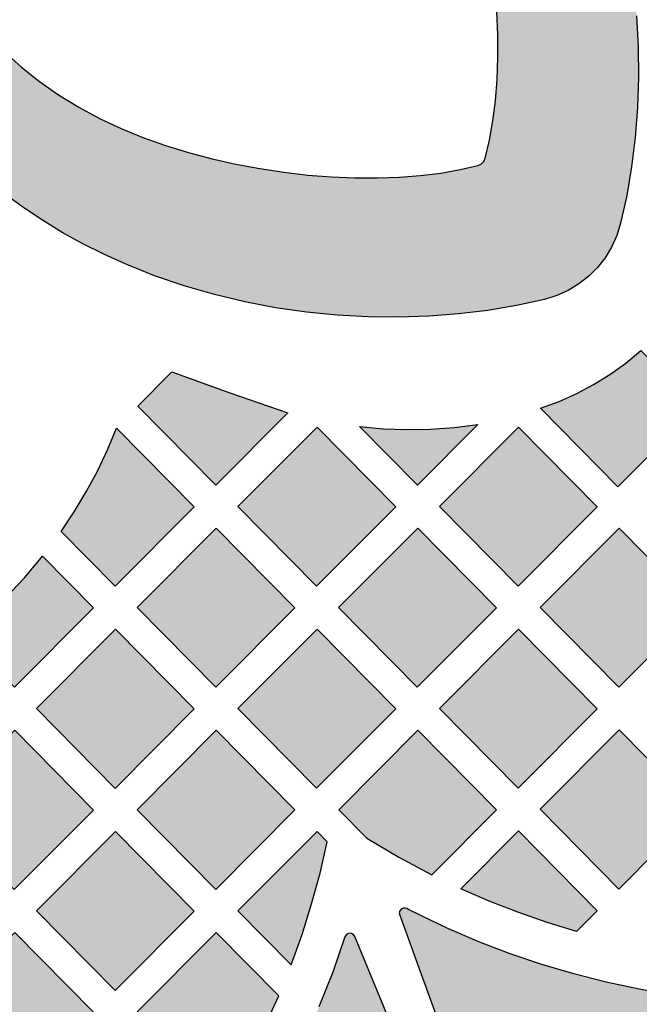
# Model space of a CAD drawing. Header units: millimetres. Extents: x -575 to 893, y -1168 to -690.
# Tile 5 of 72: x -476 to -418, y -1074 to -983. Entities that reach past the tile are written whole.
import ezdxf

# ---------------------------------------------------------------- set-up
doc = ezdxf.new("R2010")
doc.units = ezdxf.units.MM
doc.layers.add('pattern', color=7, linetype='Continuous', true_color=0x000000)

msp = doc.modelspace()

# ---------------------------------------------------------------- hatches: boundary and pattern name
at = {"layer": 'pattern'}
for points in [[(-433.259, -996.132), (-432.937, -995.995), (-432.72, -995.778), (-432.583, -995.456), (-432.186, -993.792), (-431.87, -992.015), (-431.636, -990.136), (-431.482, -988.169), (-431.41, -986.125), (-431.419, -984.019), (-431.51, -981.864), (-431.682, -979.671), (-431.935, -977.454), (-432.27, -975.225), (-432.686, -972.998), (-433.184, -970.786), (-433.764, -968.6), (-434.425, -966.455), (-435.168, -964.363), (-435.993, -962.337), (-436.899, -960.39), (-437.959, -958.406), (-439.109, -956.527), (-440.346, -954.756), (-441.668, -953.092), (-443.07, -951.537), (-444.551, -950.092), (-446.106, -948.757), (-447.734, -947.534), (-449.429, -946.424), (-451.19, -945.428), (-453.014, -944.546), (-454.897, -943.779), (-456.835, -943.129), (-456.839, -943.127), (-457.117, -942.992), (-457.334, -942.78), (-457.473, -942.512), (-457.524, -942.206), (-457.524, -937.037), (-457.471, -936.721), (-457.325, -936.45), (-457.104, -936.241), (-456.826, -936.11), (-456.509, -936.076), (-454.346, -936.269), (-452.23, -936.604), (-450.166, -937.074), (-448.153, -937.674), (-446.193, -938.398), (-444.287, -939.242), (-442.439, -940.199), (-440.648, -941.266), (-438.916, -942.436), (-437.244, -943.703), (-435.635, -945.063), (-434.09, -946.511), (-432.61, -948.04), (-431.196, -949.646), (-429.851, -951.323), (-428.575, -953.066), (-427.371, -954.87), (-426.239, -956.728), (-425.181, -958.637), (-424.2, -960.59), (-423.295, -962.582), (-422.21, -965.293), (-421.263, -968.054), (-420.451, -970.856), (-419.776, -973.688), (-419.232, -976.541), (-418.82, -979.405), (-418.536, -982.269), (-418.38, -985.125), (-418.349, -987.961), (-418.443, -990.769), (-418.658, -993.537), (-418.992, -996.257), (-419.446, -998.918), (-420.015, -1001.511), (-420.367, -1002.643), (-420.85, -1003.709), (-421.452, -1004.7), (-422.165, -1005.607), (-422.98, -1006.422), (-423.888, -1007.135), (-424.88, -1007.736), (-425.947, -1008.218), (-427.078, -1008.571), (-429.67, -1009.138), (-432.329, -1009.59), (-435.048, -1009.924), (-437.815, -1010.138), (-440.622, -1010.231), (-443.457, -1010.2), (-446.312, -1010.043), (-449.176, -1009.76), (-452.039, -1009.347), (-454.892, -1008.804), (-457.724, -1008.128), (-460.526, -1007.317), (-463.286, -1006.37), (-465.997, -1005.284), (-467.984, -1004.382), (-469.932, -1003.403), (-471.835, -1002.349), (-473.689, -1001.221), (-475.488, -1000.021), (-477.227, -998.75), (-478.901, -997.409), (-480.503, -996.001), (-482.03, -994.527), (-483.476, -992.988), (-484.835, -991.386), (-486.101, -989.721), (-487.271, -987.997), (-488.339, -986.213), (-489.298, -984.372), (-490.145, -982.475), (-490.873, -980.523), (-491.477, -978.519), (-491.953, -976.463), (-492.294, -974.357), (-492.496, -972.202), (-492.461, -971.883), (-492.331, -971.603), (-492.122, -971.381), (-491.851, -971.234), (-491.535, -971.181), (-486.502, -971.181), (-486.196, -971.231), (-485.927, -971.372), (-485.715, -971.588), (-485.579, -971.868), (-484.93, -973.806), (-484.165, -975.689), (-483.283, -977.512), (-482.287, -979.274), (-481.178, -980.97), (-479.955, -982.597), (-478.62, -984.153), (-477.176, -985.634), (-475.621, -987.037), (-473.957, -988.359), (-472.185, -989.597), (-470.307, -990.747), (-468.323, -991.807), (-466.376, -992.714), (-464.35, -993.539), (-462.258, -994.282), (-460.114, -994.944), (-457.929, -995.524), (-455.716, -996.022), (-453.49, -996.439), (-451.261, -996.775), (-449.044, -997.029), (-446.851, -997.201), (-444.695, -997.292), (-442.589, -997.302), (-440.546, -997.231), (-438.579, -997.078), (-436.7, -996.844), (-434.922, -996.529)], [(-434.797, -1080.944), (-431.297, -1082.142), (-427.78, -1083.196), (-424.237, -1084.106), (-420.661, -1084.874), (-417.044, -1085.503), (-413.377, -1085.994), (-410.795, -1086.254), (-408.132, -1086.447), (-405.415, -1086.566), (-402.672, -1086.605), (-399.928, -1086.556), (-397.21, -1086.412), (-394.545, -1086.165), (-391.959, -1085.809), (-389.079, -1085.267), (-386.241, -1084.586), (-383.45, -1083.77), (-380.709, -1082.821), (-378.024, -1081.741), (-375.398, -1080.534), (-372.837, -1079.201), (-370.344, -1077.746), (-367.924, -1076.17), (-365.582, -1074.477), (-363.322, -1072.669), (-361.148, -1070.749), (-359.064, -1068.719), (-357.076, -1066.581), (-355.188, -1064.34), (-353.453, -1062.072), (-351.85, -1059.764), (-350.375, -1057.408), (-349.024, -1054.997), (-347.792, -1052.522), (-346.676, -1049.977), (-345.671, -1047.353), (-344.773, -1044.642), (-344.047, -1042.059), (-343.45, -1039.479), (-342.975, -1036.897), (-342.614, -1034.308), (-342.359, -1031.707), (-342.203, -1029.09), (-342.138, -1026.449), (-342.157, -1023.781), (-342.306, -1020.126), (-342.596, -1016.508), (-343.026, -1012.918), (-343.599, -1009.348), (-344.316, -1005.79), (-345.177, -1002.236), (-345.905, -999.619), (-346.708, -997.025), (-347.138, -995.742), (-347.359, -995.103), (-347.486, -994.9), (-347.665, -994.787), (-347.874, -994.703), (-350.387, -993.661), (-360.442, -989.495), (-361.699, -988.976), (-362.318, -988.698), (-362.954, -988.459), (-363.2, -988.433), (-363.382, -988.518), (-363.519, -988.724), (-363.567, -988.905), (-363.544, -989.063), (-363.479, -989.211), (-363.398, -989.362), (-362.797, -990.568), (-361.649, -993.022), (-360.585, -995.513), (-359.598, -998.06), (-358.7, -1000.632), (-357.891, -1003.233), (-357.168, -1005.869), (-356.445, -1008.929), (-355.845, -1011.986), (-355.368, -1015.047), (-355.013, -1018.118), (-354.779, -1021.207), (-354.665, -1024.321), (-354.671, -1027.466), (-354.769, -1029.853), (-354.963, -1032.192), (-355.259, -1034.488), (-355.661, -1036.749), (-356.173, -1038.981), (-356.8, -1041.19), (-357.547, -1043.384), (-358.417, -1045.569), (-359.415, -1047.751), (-360.575, -1049.979), (-361.849, -1052.135), (-363.234, -1054.216), (-364.726, -1056.218), (-366.323, -1058.137), (-368.019, -1059.969), (-369.813, -1061.71), (-371.7, -1063.355), (-373.678, -1064.901), (-375.696, -1066.31), (-377.779, -1067.609), (-379.923, -1068.795), (-382.124, -1069.866), (-384.377, -1070.819), (-386.678, -1071.655), (-389.022, -1072.369), (-391.405, -1072.961), (-393.821, -1073.428), (-396.077, -1073.739), (-398.428, -1073.947), (-400.847, -1074.059), (-403.305, -1074.083), (-405.775, -1074.025), (-408.228, -1073.892), (-410.636, -1073.691), (-412.972, -1073.43), (-415.207, -1073.116), (-418.304, -1072.575), (-421.351, -1071.923), (-424.355, -1071.158), (-427.321, -1070.278), (-430.256, -1069.281), (-433.166, -1068.165), (-436.058, -1066.928), (-438.501, -1065.778), (-439.706, -1065.173), (-439.863, -1065.096), (-440.014, -1065.046), (-440.171, -1065.046), (-440.345, -1065.121), (-440.522, -1065.289), (-440.574, -1065.482), (-440.522, -1065.718), (-438.662, -1070.828), (-436.802, -1075.939), (-435.871, -1078.497), (-435.408, -1079.772), (-435.357, -1079.921), (-435.28, -1080.142), (-435.182, -1080.394), (-435.066, -1080.638), (-434.936, -1080.835)], [(-418.127, -1013.308), (-412.914, -1018.588), (-420.26, -1025.956), (-427.455, -1018.667), (-425.733, -1018.03), (-424.091, -1017.297), (-422.519, -1016.464), (-421.007, -1015.525), (-419.546, -1014.475)], [(-450.902, -1019.101), (-457.584, -1025.803), (-464.823, -1018.471), (-461.665, -1015.302), (-456.299, -1017.245)], [(-448.234, -1035.18), (-455.536, -1027.78), (-448.19, -1020.412), (-440.888, -1027.81)], [(-433.264, -1020.164), (-438.882, -1025.799), (-444.25, -1020.361), (-442.039, -1020.57), (-439.845, -1020.655), (-437.657, -1020.616), (-435.467, -1020.452)], [(-429.532, -1035.177), (-436.835, -1027.777), (-429.489, -1020.411), (-422.186, -1027.806)], [(-471.948, -1030.104), (-470.732, -1028.278), (-469.612, -1026.413), (-468.584, -1024.501), (-467.646, -1022.538), (-466.794, -1020.516), (-459.589, -1027.814), (-466.935, -1035.184)], [(-457.585, -1044.559), (-464.888, -1037.161), (-457.541, -1029.793), (-450.239, -1037.191)], [(-438.884, -1044.555), (-446.186, -1037.157), (-438.84, -1029.789), (-431.538, -1037.187)], [(-420.182, -1044.555), (-412.835, -1037.187), (-420.138, -1029.789), (-427.482, -1037.157)], [(-473.667, -1032.406), (-468.941, -1037.194), (-476.287, -1044.562), (-481.027, -1039.76), (-479.022, -1038.078), (-477.133, -1036.297), (-475.351, -1034.41)], [(-459.591, -1046.57), (-466.937, -1053.94), (-474.239, -1046.54), (-466.893, -1039.174)], [(-455.538, -1046.538), (-448.192, -1039.17), (-440.89, -1046.568), (-448.236, -1053.936)], [(-429.533, -1053.936), (-422.187, -1046.566), (-429.49, -1039.17), (-436.834, -1046.536)], [(-483.591, -1055.92), (-476.289, -1063.318), (-468.943, -1055.95), (-476.245, -1048.552)], [(-464.89, -1055.917), (-457.543, -1048.549), (-450.241, -1055.947), (-457.587, -1063.315)], [(-443.566, -1058.573), (-440.586, -1060.333), (-437.533, -1061.958), (-431.539, -1055.947), (-438.841, -1048.549), (-446.185, -1055.917)], [(-427.488, -1055.882), (-420.142, -1048.514), (-412.839, -1055.912), (-420.186, -1063.28)], [(-459.593, -1065.328), (-466.939, -1072.696), (-474.241, -1065.298), (-466.895, -1057.93)], [(-447.24, -1058.893), (-448.193, -1057.931), (-455.537, -1065.299), (-450.594, -1070.307), (-449.586, -1067.5), (-448.693, -1064.666), (-447.911, -1061.8)], [(-424.11, -1067.215), (-426.848, -1066.373), (-429.546, -1065.433), (-432.206, -1064.394), (-434.835, -1063.253), (-429.494, -1057.894), (-422.192, -1065.292)], [(-560.735, -1081.773), (-559.389, -1084.899), (-557.914, -1087.956), (-556.31, -1090.94), (-554.582, -1093.847), (-552.732, -1096.673), (-550.763, -1099.415), (-548.678, -1102.069), (-546.48, -1104.632), (-544.172, -1107.098), (-541.757, -1109.466), (-539.238, -1111.731), (-536.617, -1113.888), (-533.898, -1115.936), (-531.389, -1117.646), (-528.821, -1119.212), (-526.197, -1120.634), (-523.524, -1121.914), (-520.806, -1123.051), (-518.05, -1124.046), (-515.261, -1124.898), (-512.443, -1125.609), (-509.603, -1126.179), (-506.746, -1126.608), (-503.877, -1126.897), (-501.002, -1127.045), (-498.125, -1127.054), (-495.253, -1126.923), (-492.39, -1126.654), (-489.543, -1126.246), (-486.716, -1125.7), (-483.914, -1125.015), (-481.144, -1124.194), (-478.411, -1123.235), (-475.72, -1122.14), (-473.075, -1120.908), (-470.484, -1119.541), (-467.95, -1118.037), (-465.48, -1116.399), (-463.079, -1114.626), (-460.752, -1112.718), (-458.505, -1110.676), (-455.807, -1107.994), (-453.22, -1105.211), (-450.745, -1102.332), (-448.388, -1099.359), (-446.149, -1096.297), (-444.032, -1093.149), (-442.038, -1089.918), (-440.17, -1086.608), (-438.432, -1083.223), (-438.378, -1083.026), (-438.42, -1082.825), (-444.698, -1067.671), (-444.844, -1067.475), (-445.049, -1067.382), (-445.272, -1067.392), (-445.47, -1067.501), (-445.601, -1067.709), (-446.737, -1070.996), (-448.012, -1074.222), (-449.421, -1077.385), (-450.964, -1080.48), (-452.637, -1083.502), (-454.438, -1086.449), (-456.364, -1089.315), (-458.412, -1092.097), (-460.58, -1094.791), (-462.866, -1097.392), (-465.266, -1099.897), (-467.779, -1102.302), (-469.818, -1104.067), (-471.93, -1105.695), (-474.111, -1107.187), (-476.353, -1108.542), (-478.651, -1109.76), (-480.998, -1110.842), (-483.389, -1111.787), (-485.819, -1112.596), (-488.281, -1113.268), (-490.768, -1113.804), (-493.276, -1114.203), (-495.799, -1114.466), (-498.329, -1114.592), (-500.862, -1114.582), (-503.391, -1114.435), (-505.911, -1114.152), (-508.416, -1113.733), (-510.899, -1113.177), (-513.356, -1112.485), (-515.779, -1111.657), (-518.162, -1110.693), (-520.501, -1109.592), (-522.789, -1108.355), (-525.02, -1106.982), (-527.188, -1105.472), (-529.287, -1103.827), (-531.312, -1102.045), (-533.8, -1099.627), (-536.176, -1097.112), (-538.439, -1094.502), (-540.586, -1091.801), (-542.616, -1089.015), (-544.523, -1086.146), (-546.308, -1083.199), (-547.967, -1080.177), (-549.497, -1077.085), (-550.897, -1073.927), (-552.163, -1070.706), (-553.293, -1067.427), (-553.42, -1067.223), (-553.613, -1067.113), (-553.832, -1067.099), (-554.037, -1067.185), (-554.188, -1067.371), (-560.725, -1081.389), (-560.775, -1081.58)], [(-483.591, -1074.676), (-476.247, -1067.308), (-468.944, -1074.706), (-476.291, -1082.074)], [(-451.752, -1073.175), (-457.544, -1067.309), (-464.888, -1074.677), (-457.588, -1082.075), (-454.558, -1079.037), (-453.093, -1076.136)]]:
    msp.add_hatch(color=256, dxfattribs=at).paths.add_polyline_path(points, flags=0)

# ---------------------------------------------------------------- linework, layer by layer
for points in [[(-477.176, -985.634), (-475.621, -987.037), (-473.957, -988.359), (-472.185, -989.597), (-470.307, -990.747), (-468.323, -991.807), (-466.376, -992.714), (-464.35, -993.539), (-462.258, -994.282), (-460.114, -994.944), (-457.929, -995.524), (-455.716, -996.022), (-453.49, -996.439), (-451.261, -996.775), (-449.044, -997.029), (-446.851, -997.201), (-444.695, -997.292), (-442.589, -997.302), (-440.546, -997.231), (-438.579, -997.078), (-436.7, -996.844), (-434.922, -996.529), (-433.259, -996.132), (-432.937, -995.995), (-432.72, -995.778), (-432.583, -995.456), (-432.186, -993.792), (-431.87, -992.015), (-431.636, -990.136), (-431.482, -988.169), (-431.41, -986.125), (-431.419, -984.019), (-431.51, -981.864)], [(-418.536, -982.269), (-418.38, -985.125), (-418.349, -987.961), (-418.443, -990.769), (-418.658, -993.537), (-418.992, -996.257), (-419.446, -998.918), (-420.015, -1001.511), (-420.367, -1002.643), (-420.85, -1003.709), (-421.452, -1004.7), (-422.165, -1005.607), (-422.98, -1006.422), (-423.888, -1007.135), (-424.88, -1007.736), (-425.947, -1008.218), (-427.078, -1008.571), (-429.67, -1009.138), (-432.329, -1009.59), (-435.048, -1009.924), (-437.815, -1010.138), (-440.622, -1010.231), (-443.457, -1010.2), (-446.312, -1010.043), (-449.176, -1009.76), (-452.039, -1009.347), (-454.892, -1008.804), (-457.724, -1008.128), (-460.526, -1007.317), (-463.286, -1006.37), (-465.997, -1005.284), (-467.984, -1004.382), (-469.932, -1003.403), (-471.835, -1002.349), (-473.689, -1001.221), (-475.488, -1000.021), (-477.227, -998.75)], [(-405.775, -1074.025), (-408.228, -1073.892), (-410.636, -1073.691), (-412.972, -1073.43), (-415.207, -1073.116), (-418.304, -1072.575), (-421.351, -1071.923), (-424.355, -1071.158), (-427.321, -1070.278), (-430.256, -1069.281), (-433.166, -1068.165), (-436.058, -1066.928), (-438.501, -1065.778), (-439.706, -1065.173), (-439.863, -1065.096), (-440.014, -1065.046), (-440.171, -1065.046), (-440.345, -1065.121), (-440.522, -1065.289), (-440.574, -1065.482), (-440.522, -1065.718), (-438.662, -1070.828), (-436.802, -1075.939)], [(-438.42, -1082.825), (-444.698, -1067.671), (-444.844, -1067.475), (-445.049, -1067.382), (-445.272, -1067.392), (-445.47, -1067.501), (-445.601, -1067.709), (-446.737, -1070.996), (-448.012, -1074.222)]]:
    msp.add_lwpolyline(points, dxfattribs=at)
for points in [[(-418.127, -1013.308), (-412.914, -1018.588), (-420.26, -1025.956), (-427.455, -1018.667), (-425.733, -1018.03), (-424.091, -1017.297), (-422.519, -1016.464), (-421.007, -1015.525), (-419.546, -1014.475)], [(-450.902, -1019.101), (-457.584, -1025.803), (-464.823, -1018.471), (-461.665, -1015.302), (-456.299, -1017.245)], [(-448.234, -1035.18), (-455.536, -1027.78), (-448.19, -1020.412), (-440.888, -1027.81)], [(-433.264, -1020.164), (-438.882, -1025.799), (-444.25, -1020.361), (-442.039, -1020.57), (-439.845, -1020.655), (-437.657, -1020.616), (-435.467, -1020.452)], [(-429.532, -1035.177), (-436.835, -1027.777), (-429.489, -1020.411), (-422.186, -1027.806)], [(-471.948, -1030.104), (-470.732, -1028.278), (-469.612, -1026.413), (-468.584, -1024.501), (-467.646, -1022.538), (-466.794, -1020.516), (-459.589, -1027.814), (-466.935, -1035.184)], [(-457.585, -1044.559), (-464.888, -1037.161), (-457.541, -1029.793), (-450.239, -1037.191)], [(-438.884, -1044.555), (-446.186, -1037.157), (-438.84, -1029.789), (-431.538, -1037.187)], [(-420.182, -1044.555), (-412.835, -1037.187), (-420.138, -1029.789), (-427.482, -1037.157)], [(-473.667, -1032.406), (-468.941, -1037.194), (-476.287, -1044.562), (-481.027, -1039.76), (-479.022, -1038.078), (-477.133, -1036.297), (-475.351, -1034.41)], [(-459.591, -1046.57), (-466.937, -1053.94), (-474.239, -1046.54), (-466.893, -1039.174)], [(-455.538, -1046.538), (-448.192, -1039.17), (-440.89, -1046.568), (-448.236, -1053.936)], [(-429.533, -1053.936), (-422.187, -1046.566), (-429.49, -1039.17), (-436.834, -1046.536)], [(-483.591, -1055.92), (-476.289, -1063.318), (-468.943, -1055.95), (-476.245, -1048.552)], [(-464.89, -1055.917), (-457.543, -1048.549), (-450.241, -1055.947), (-457.587, -1063.315)], [(-443.566, -1058.573), (-440.586, -1060.333), (-437.533, -1061.958), (-431.539, -1055.947), (-438.841, -1048.549), (-446.185, -1055.917)], [(-427.488, -1055.882), (-420.142, -1048.514), (-412.839, -1055.912), (-420.186, -1063.28)], [(-459.593, -1065.328), (-466.939, -1072.696), (-474.241, -1065.298), (-466.895, -1057.93)], [(-447.24, -1058.893), (-448.193, -1057.931), (-455.537, -1065.299), (-450.594, -1070.307), (-449.586, -1067.5), (-448.693, -1064.666), (-447.911, -1061.8)], [(-424.11, -1067.215), (-426.848, -1066.373), (-429.546, -1065.433), (-432.206, -1064.394), (-434.835, -1063.253), (-429.494, -1057.894), (-422.192, -1065.292)], [(-483.591, -1074.676), (-476.247, -1067.308), (-468.944, -1074.706), (-476.291, -1082.074)], [(-451.752, -1073.175), (-457.544, -1067.309), (-464.888, -1074.677), (-457.588, -1082.075), (-454.558, -1079.037), (-453.093, -1076.136)]]:
    msp.add_lwpolyline(points, close=True, dxfattribs=at)

doc.saveas('drawing.dxf')
